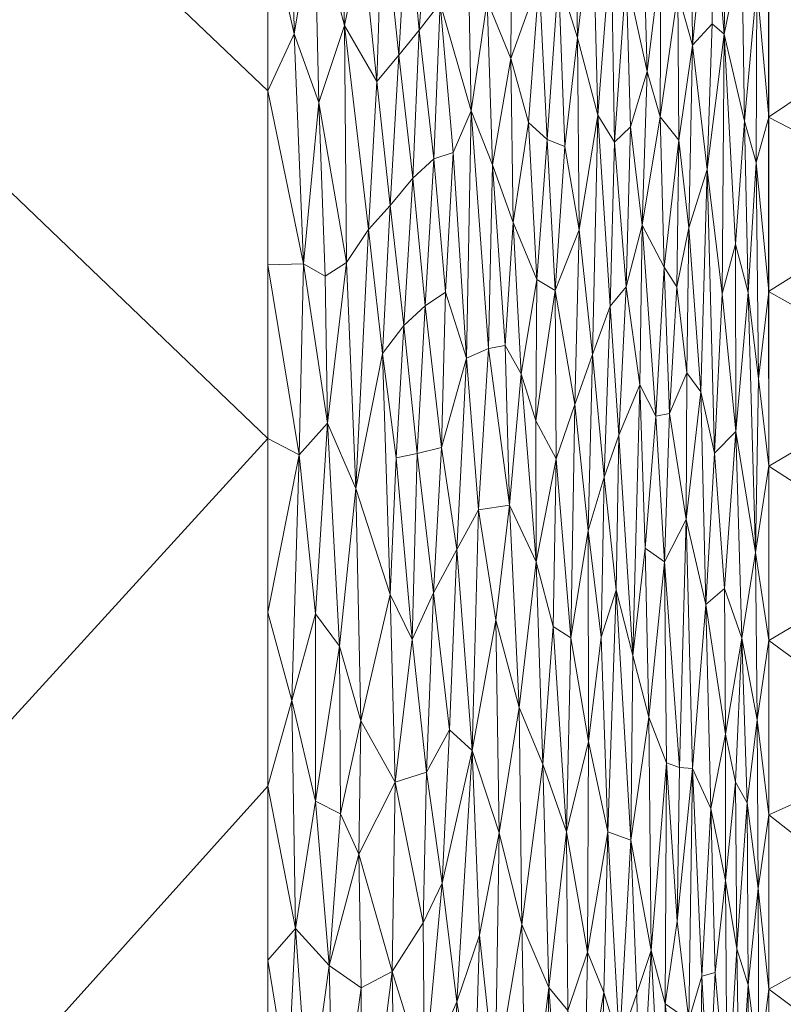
# Model space of a CAD drawing. Header units: millimetres. Extents: x -300 to 300, y 0 to 450.
# Tile 216 of 256: x 238 to 271, y 262 to 303. Entities that reach past the tile are written whole.
import ezdxf

# ---------------------------------------------------------------- set-up
doc = ezdxf.new("R2010")
doc.units = ezdxf.units.MM
doc.layers.add('A-GENM', color=13, linetype='Continuous')

# ---------------------------------------------------------------- blocks, each defined once
blk = doc.blocks.new('MODEL_CCAS0420-1080410R0 - MODEL_CCAS0420-1080410R0-453240-Preview')
at = {"layer": 'A-GENM', "lineweight": 9}
mesh = blk.add_polyface(dxfattribs=at)
corners = [(-296.159, -20, -110), (-295.657, -15.55, -110), (-294.177, -11.323, -110), (-291.793, -7.531, -110), (-288.625, -4.364, -110), (-284.831, -1.981, -110), (-280.602, -0.502, -110), (-276.147, 0, -110), (276.147, 0, -110), (280.596, -0.501, -110), (284.825, -1.978, -110), (288.619, -4.359, -110), (291.788, -7.525, -110), (294.174, -11.316, -110), (295.656, -15.545, -110), (296.159, -20, -110), (296.159, -426.171, -110), (295.658, -430.617, -110), (294.182, -434.842, -110), (291.802, -438.632, -110), (288.638, -441.797, -110), (284.848, -444.179, -110), (280.622, -445.657, -110), (276.171, -446.159, -110), (-276.171, -446.159, -110), (-280.617, -445.658, -110), (-284.842, -444.182, -110), (-288.632, -441.802, -110), (-291.797, -438.638, -110), (-294.179, -434.848, -110), (-295.657, -430.622, -110), (-296.159, -426.171, -110)]
mesh.append_faces([[corners[k] for k in face] for face in [(15, 12, 13, 14)]], dxfattribs={"vtx0": -1})
mesh.append_faces([[corners[k] for k in face] for face in [(16, 8, 15)]], dxfattribs={"vtx0": -1, "vtx1": -1})
mesh.append_faces([[corners[k] for k in face] for face in [(24, 31, 7, 8)]], dxfattribs={"vtx0": -1, "vtx1": -1, "vtx3": -1})
mesh.append_faces([[corners[k] for k in face] for face in [(31, 24, 25, 30), (18, 21, 22, 17), (17, 22, 23, 16)]], dxfattribs={"vtx0": -1, "vtx2": -1})
mesh.append_faces([[corners[k] for k in face] for face in [(0, 3, 4, 5), (0, 5, 6, 7)]], dxfattribs={"vtx0": -1, "vtx3": -1})
mesh.append_faces([[corners[k] for k in face] for face in [(28, 29, 27)]], dxfattribs={"vtx1": -1})
mesh.append_faces([[corners[k] for k in face] for face in [(25, 26, 30), (11, 12, 15, 10), (9, 10, 15, 8), (31, 0, 7)]], dxfattribs={"vtx1": -1, "vtx2": -1})
mesh.append_faces([[corners[k] for k in face] for face in [(23, 24, 8, 16)]], dxfattribs={"vtx1": -1, "vtx2": -1, "vtx3": -1})
mesh.append_faces([[corners[k] for k in face] for face in [(26, 27, 29, 30)]], dxfattribs={"vtx1": -1, "vtx3": -1})
mesh.append_faces([[corners[k] for k in face] for face in [(19, 20, 21, 18)]], dxfattribs={"vtx2": -1})
mesh.append_faces([[corners[k] for k in face] for face in [(0, 1, 2, 3)]], dxfattribs={"vtx3": -1})
mesh = blk.add_polyface(dxfattribs=at)
corners = [(-279.918, -2), (-292.651, -7.27), (-297.929, -20), (-297.929, -224.97), (-297.929, -429.94), (-292.661, -442.661), (-279.94, -447.929), (0, -447.929), (279.94, -447.929), (292.661, -442.661), (297.929, -429.94), (297.929, -224.97), (297.929, -20), (292.651, -7.27), (279.918, -2), (0, -2), (0, -3.5), (13.257, -3.5), (26.515, -3.5), (39.772, -3.5), (53.029, -3.5), (66.287, -3.5), (79.544, -3.5), (92.801, -3.5), (106.059, -3.5), (119.316, -3.5), (132.573, -3.5), (145.831, -3.5), (159.088, -3.5), (172.345, -3.5), (185.603, -3.5), (198.86, -3.5), (212.117, -3.5), (225.375, -3.5), (238.632, -3.5), (251.889, -3.5), (265.147, -3.5), (278.404, -3.5), (291.028, -7.487), (296.497, -19.511), (296.5, -32.769), (296.5, -46.026), (296.5, -59.283), (296.5, -72.541), (296.5, -85.798), (296.5, -99.055), (296.5, -112.313), (296.5, -125.57), (296.5, -138.827), (296.5, -152.085), (296.5, -165.342), (296.5, -178.599), (296.5, -191.857), (296.5, -205.114), (296.5, -218.371), (296.5, -231.629), (296.5, -244.886), (296.5, -258.143), (296.499, -271.401), (296.499, -284.658), (296.499, -297.915), (296.499, -311.173), (296.499, -324.43), (296.499, -337.687), (296.5, -350.945), (296.5, -364.202), (296.5, -377.459), (296.5, -390.717), (296.5, -403.974), (296.5, -417.231), (296.497, -430.489), (291.028, -442.513), (278.404, -446.5), (265.147, -446.5), (251.889, -446.5), (238.632, -446.5), (225.375, -446.5), (212.117, -446.5), (198.86, -446.5), (185.603, -446.5), (172.345, -446.5), (159.088, -446.5), (145.831, -446.5), (132.573, -446.5), (119.316, -446.5), (106.059, -446.5), (92.801, -446.5), (79.544, -446.5), (66.287, -446.5), (53.029, -446.5), (39.772, -446.5), (26.515, -446.5), (13.257, -446.5), (0, -446.5), (-12.926, -446.5), (-25.852, -446.5), (-38.777, -446.5), (-51.703, -446.5), (-64.629, -446.5), (-77.555, -446.5), (-90.48, -446.5), (-103.406, -446.5), (-116.332, -446.5), (-129.258, -446.5), (-142.183, -446.5), (-155.109, -446.5), (-168.035, -446.5), (-180.961, -446.5), (-193.887, -446.5), (-206.812, -446.5), (-219.738, -446.5), (-232.664, -446.5), (-245.59, -446.5), (-258.515, -446.5), (-271.441, -446.5), (-284.356, -445.968), (-294.544, -438.124), (-296.5, -425.35), (-296.5, -412.424), (-296.5, -399.498), (-296.5, -386.572), (-296.5, -373.646), (-296.5, -360.721), (-296.5, -347.795), (-296.499, -334.869), (-296.499, -321.943), (-296.499, -309.018), (-296.499, -296.092), (-296.499, -283.166), (-296.499, -270.24), (-296.5, -257.315), (-296.5, -244.389), (-296.5, -231.463), (-296.5, -218.537), (-296.5, -205.611), (-296.5, -192.686), (-296.5, -179.76), (-296.5, -166.834), (-296.5, -153.908), (-296.5, -140.983), (-296.5, -128.057), (-296.5, -115.131), (-296.5, -102.205), (-296.5, -89.28), (-296.5, -76.354), (-296.5, -63.428), (-296.5, -50.502), (-296.5, -37.576), (-296.5, -24.651), (-294.544, -11.876), (-284.356, -4.032), (-271.441, -3.5), (-258.515, -3.5), (-245.59, -3.5), (-232.664, -3.5), (-219.738, -3.5), (-206.812, -3.5), (-193.887, -3.5), (-180.961, -3.5), (-168.035, -3.5), (-155.109, -3.5), (-142.183, -3.5), (-129.258, -3.5), (-116.332, -3.5), (-103.406, -3.5), (-90.48, -3.5), (-77.555, -3.5), (-64.629, -3.5), (-51.703, -3.5), (-38.777, -3.5), (-25.852, -3.5), (-12.926, -3.5), (-294.538, -438.129), (-294.547, -438.108)]
mesh.append_faces([[corners[k] for k in face] for face in [(116, 172, 173)]])
mesh.append_faces([[corners[k] for k in face] for face in [(118, 4, 117), (6, 115, 5), (115, 6, 114), (7, 104, 6), (1, 150, 0), (151, 0, 150)]], dxfattribs={"vtx0": -1, "vtx1": -1})
mesh.append_faces([[corners[k] for k in face] for face in [(4, 124, 125), (7, 99, 100), (2, 148, 149), (149, 1, 2), (2, 141, 142), (0, 151, 152), (0, 160, 161, 15), (15, 165, 166), (15, 170, 171), (8, 81, 82, 7), (8, 72, 73), (11, 61, 62, 10), (12, 46, 47, 11), (38, 13, 14, 37), (13, 38, 39, 12)]], dxfattribs={"vtx0": -1, "vtx2": -1})
mesh.append_faces([[corners[k] for k in face] for face in [(4, 118, 119, 120), (4, 120, 121, 122), (3, 128, 129, 130), (3, 130, 131, 132), (3, 138, 139, 140), (0, 154, 155, 156), (0, 156, 157, 158), (15, 161, 162, 163), (15, 163, 164, 165), (8, 73, 74, 75), (7, 86, 87, 88), (7, 83, 84, 85), (10, 68, 69, 70), (11, 55, 56, 57), (14, 28, 29, 30), (14, 32, 33, 34), (15, 19, 20, 21), (12, 44, 45, 46), (11, 49, 50, 51), (11, 47, 48, 49), (12, 39, 40, 41)]], dxfattribs={"vtx0": -1, "vtx3": -1})
mesh.append_faces([[corners[k] for k in face] for face in [(123, 124, 4, 122), (127, 128, 3, 126), (113, 114, 6, 112), (111, 112, 6, 110), (109, 110, 6, 108), (107, 108, 6, 106), (96, 97, 7, 95), (105, 106, 6, 104), (103, 104, 7, 102), (101, 102, 7, 100), (98, 99, 7, 97), (94, 95, 7, 93), (135, 136, 3, 134), (137, 138, 3, 136), (133, 134, 3, 132), (145, 146, 2, 144), (147, 148, 2, 146), (143, 144, 2, 142), (149, 150, 1), (153, 154, 0, 152), (159, 160, 0, 158), (169, 170, 15, 168), (167, 168, 15, 166), (78, 79, 8, 77), (80, 81, 8, 79), (76, 77, 8, 75), (91, 92, 7, 90), (89, 90, 7, 88), (85, 86, 7), (82, 83, 7), (67, 68, 10, 66), (65, 66, 10, 64), (60, 61, 11, 59), (58, 59, 11, 57), (63, 64, 10, 62), (54, 55, 11, 53), (26, 27, 15, 25), (31, 32, 14, 30), (16, 17, 15, 171), (18, 19, 15, 17), (24, 25, 15, 23), (22, 23, 15, 21), (34, 35, 14), (52, 53, 11, 51), (36, 37, 14, 35), (42, 43, 12, 41), (43, 44, 12), (92, 93, 7)]], dxfattribs={"vtx1": -1, "vtx2": -1})
mesh.append_faces([[corners[k] for k in face] for face in [(3, 4, 125, 126), (2, 3, 140, 141), (71, 72, 8, 9), (70, 71, 9, 10), (27, 28, 14, 15)]], dxfattribs={"vtx1": -1, "vtx3": -1})
mesh.append_faces([[corners[k] for k in face] for face in [(4, 173, 117), (115, 172, 5)]], dxfattribs={"vtx2": -1})
mesh = blk.add_polyface(dxfattribs=at)
corners = [(0, -173.422, -75), (-14.655, -173.422, -75), (-29.311, -173.422, -75), (-43.966, -173.422, -75), (-58.622, -173.422, -75), (-73.277, -173.422, -75), (-87.933, -173.422, -75), (-102.588, -173.422, -75), (-117.244, -173.422, -75), (-131.899, -173.422, -75), (-146.554, -173.422, -75), (-161.21, -173.422, -75), (-175.865, -173.422, -75), (-190.521, -173.422, -75), (-205.176, -173.422, -75), (-219.832, -173.422, -75), (-234.463, -174.243, -75), (-245.907, -183.272, -75), (-248.8, -197.627, -75), (-248.796, -212.283, -75), (-248.796, -226.938, -75), (-248.797, -241.594, -75), (-248.799, -256.249, -75), (-248.8, -270.905, -75), (-248.8, -285.56, -75), (-248.8, -300.216, -75), (-248.8, -314.871, -75), (-248.8, -329.526, -75), (-248.8, -344.182, -75), (-248.8, -358.837, -75), (-248.755, -373.489, -75), (-245.906, -387.765, -75), (-234.452, -396.706, -75), (-219.832, -397.692, -75), (-205.176, -397.692, -75), (-190.521, -397.692, -75), (-175.865, -397.692, -75), (-161.21, -397.692, -75), (-146.554, -397.692, -75), (-131.899, -397.692, -75), (-117.244, -397.692, -75), (-102.588, -397.692, -75), (-87.933, -397.692, -75), (-73.277, -397.692, -75), (-58.622, -397.692, -75), (-43.966, -397.692, -75), (-29.311, -397.692, -75), (-14.655, -397.692, -75), (0, -397.692, -75), (14.655, -397.692, -75), (29.311, -397.692, -75), (43.966, -397.692, -75), (58.622, -397.692, -75), (73.277, -397.692, -75), (87.933, -397.692, -75), (102.588, -397.692, -75), (117.244, -397.692, -75), (131.899, -397.692, -75), (146.554, -397.692, -75), (161.21, -397.692, -75), (175.865, -397.692, -75), (190.521, -397.692, -75), (205.176, -397.692, -75), (219.832, -397.692, -75), (234.452, -396.706, -75), (245.906, -387.765, -75), (248.755, -373.489, -75), (248.8, -358.837, -75), (248.8, -344.182, -75), (248.8, -329.526, -75), (248.8, -314.871, -75), (248.8, -300.216, -75), (248.8, -285.56, -75), (248.8, -270.905, -75), (248.799, -256.249, -75), (248.797, -241.594, -75), (248.796, -226.938, -75), (248.796, -212.283, -75), (248.8, -197.627, -75), (245.907, -183.272, -75), (234.463, -174.243, -75), (219.832, -173.422, -75), (205.176, -173.422, -75), (190.521, -173.422, -75), (175.865, -173.422, -75), (161.21, -173.422, -75), (146.554, -173.422, -75), (131.899, -173.422, -75), (117.244, -173.422, -75), (102.588, -173.422, -75), (87.933, -173.422, -75), (73.277, -173.422, -75), (58.622, -173.422, -75), (43.966, -173.422, -75), (29.311, -173.422, -75), (14.655, -173.422, -75)]
mesh.append_faces([[corners[k] for k in face] for face in [(21, 13, 20)]], dxfattribs={"vtx0": -1, "vtx1": -1})
mesh.append_faces([[corners[k] for k in face] for face in [(57, 72, 87, 56)]], dxfattribs={"vtx0": -1, "vtx1": -1, "vtx2": -1})
mesh.append_faces([[corners[k] for k in face] for face in [(19, 14, 15, 18), (40, 8, 9, 39), (41, 7, 8, 40), (20, 13, 14, 19), (45, 2, 3, 44), (55, 88, 89, 54), (56, 87, 88, 55), (54, 89, 90, 53), (53, 90, 91, 52), (49, 95, 0, 48), (2, 45, 46), (7, 41, 42), (58, 71, 72, 57), (63, 66, 67), (95, 49, 50), (71, 58, 59)]], dxfattribs={"vtx0": -1, "vtx2": -1})
mesh.append_faces([[corners[k] for k in face] for face in [(4, 5, 44, 3), (92, 93, 52, 91)]], dxfattribs={"vtx1": -1, "vtx2": -1})
mesh.append_faces([[corners[k] for k in face] for face in [(9, 10, 24, 39)]], dxfattribs={"vtx1": -1, "vtx2": -1, "vtx3": -1})
mesh.append_faces([[corners[k] for k in face] for face in [(12, 13, 21, 22), (11, 12, 22, 23), (10, 11, 23, 24), (6, 7, 42, 43), (5, 6, 43, 44), (1, 2, 46, 47), (0, 1, 47, 48), (72, 73, 86, 87), (82, 83, 76, 77), (81, 82, 77, 78), (84, 85, 74, 75), (83, 84, 75, 76), (85, 86, 73, 74), (94, 95, 50, 51), (93, 94, 51, 52), (25, 26, 37, 38), (28, 29, 34, 35), (26, 27, 36, 37), (29, 30, 33, 34), (27, 28, 35, 36), (38, 39, 24, 25), (67, 68, 62, 63), (70, 71, 59, 60), (69, 70, 60, 61), (68, 69, 61, 62)]], dxfattribs={"vtx1": -1, "vtx3": -1})
mesh.append_faces([[corners[k] for k in face] for face in [(16, 17, 18, 15), (64, 65, 66, 63)]], dxfattribs={"vtx2": -1})
mesh.append_faces([[corners[k] for k in face] for face in [(78, 79, 80, 81), (30, 31, 32, 33)]], dxfattribs={"vtx3": -1})
mesh = blk.add_polyface(dxfattribs=at)
corners = [(-282.439, -244.771, -30.993), (-276.169, -250.024, -44.505), (-276.135, -242.063, -44.577), (-281.793, -276.46, -32.385), (-286.714, -269.512, -21.779), (-288.842, -277.704, -17.194), (-282.7, -284.274, -30.429), (-275.845, -280.557, -45.201), (-269.897, -291.759, -58.018), (-276.3, -288.16, -44.221), (-276.307, -295.798, -44.205), (-275.39, -265.386, -46.185), (-279.851, -268.105, -36.569), (-276.105, -272.499, -44.643), (-269.899, -247.638, -58.018), (-269.898, -277.051, -58.018), (-282.371, -236.86, -31.139), (-288.685, -239.171, -17.53), (-282.695, -292.192, -30.438), (-288.85, -285.654, -17.175), (-280.76, -249.722, -34.61), (-276.293, -257.59, -44.237), (-269.899, -262.344, -58.018), (-275.94, -234.814, -44.996), (-269.898, -240.284, -58.018), (-269.899, -254.991, -58.018), (-283.118, -253.522, -29.529), (-281.697, -262.509, -32.591), (-289.184, -262.601, -16.456), (-294.5, -251.368, -5), (-294.5, -257.601, -5), (-288.832, -255.426, -17.216), (-269.899, -269.697, -58.018), (-288.211, -246.22, -18.554), (-294.5, -238.904, -5.001), (-269.898, -284.404, -58.018), (-289.666, -291.754, -15.418), (-289.193, -298.87, -16.436), (-294.5, -288.758, -5), (-294.5, -294.987, -5), (-294.5, -282.53, -5), (-294.5, -276.298, -5), (-294.5, -270.065, -5), (-294.5, -263.833, -5), (-294.5, -245.136, -5.001), (-290.233, -250.354, -14.196)]
mesh.append_faces([[corners[k] for k in face] for face in [(14, 1, 25), (15, 7, 35), (38, 19, 40), (42, 4, 43), (44, 33, 34), (29, 45, 44)]], dxfattribs={"vtx0": -1, "vtx1": -1})
mesh.append_faces([[corners[k] for k in face] for face in [(0, 1, 2), (3, 4, 5), (6, 7, 3), (8, 9, 10), (11, 12, 13), (14, 2, 1), (15, 13, 7), (16, 17, 0), (10, 9, 18), (3, 7, 13), (19, 6, 5), (0, 20, 1), (21, 11, 22), (2, 23, 16), (23, 2, 24), (2, 16, 0), (26, 21, 20), (1, 21, 25), (27, 28, 4), (21, 26, 27), (0, 17, 33), (17, 34, 33), (32, 11, 13), (27, 11, 21), (12, 4, 3), (7, 9, 35), (6, 9, 7), (6, 18, 9), (36, 37, 18), (36, 19, 38), (40, 19, 5), (28, 31, 30), (6, 19, 18), (6, 3, 5), (42, 5, 4), (28, 43, 4), (11, 27, 12), (36, 18, 19), (0, 33, 20), (33, 44, 45), (31, 26, 45), (29, 31, 45), (26, 31, 27), (31, 28, 27), (13, 12, 3), (12, 27, 4), (1, 20, 21), (26, 20, 33), (33, 45, 26)]], dxfattribs={"vtx0": -1, "vtx1": -1, "vtx2": -1})
mesh.append_faces([[corners[k] for k in face] for face in [(11, 32, 22), (36, 38, 39), (28, 30, 43)]], dxfattribs={"vtx0": -1, "vtx2": -1})
mesh.append_faces([[corners[k] for k in face] for face in [(14, 24, 2), (29, 30, 31), (22, 25, 21), (15, 32, 13), (41, 40, 5, 42), (8, 35, 9)]], dxfattribs={"vtx1": -1, "vtx2": -1})
mesh = blk.add_polyface(dxfattribs=at)
corners = [(-250.52, -257.077, -74.924), (-251.379, -263.351, -74.822), (-249.961, -264.905, -74.965), (-251.613, -254.249, -74.792), (-254.037, -263.09, -74.233), (-254.212, -252.395, -74.189), (-255.404, -258.689, -73.76), (-259.694, -254.689, -71.401), (-260.64, -262.425, -70.664), (-259.498, -265.079, -71.522), (-261.225, -254.271, -70.194), (-261.442, -261.455, -69.99), (-258.38, -258.426, -72.269), (-256.453, -251.194, -73.32), (-256.763, -261.815, -73.155), (-261.388, -268.982, -70.025), (-256.148, -266.821, -73.438), (-255.345, -265.145, -73.776), (-260.386, -271.832, -70.852), (-257.722, -264.619, -72.646), (-257.509, -257.581, -72.775), (-258.542, -268.945, -72.154), (-248.8, -263.577, -75), (-249.643, -258.406, -74.983), (-250.809, -270.277, -74.891), (-252.728, -262.41, -74.577), (-252.63, -268.04, -74.596), (-252.734, -252.788, -74.583), (-249.724, -252.468, -74.98), (-248.799, -256.249, -75), (-258.033, -253.077, -72.488), (-248.8, -270.904, -75), (-260.496, -255.746, -70.792), (-262.26, -263.911, -69.232), (-257.412, -272.405, -72.809), (-254.167, -271.076, -74.187), (-262.15, -257.558, -69.35)]
mesh.append_faces([[corners[k] for k in face] for face in [(22, 2, 31)]], dxfattribs={"vtx0": -1, "vtx1": -1})
mesh.append_faces([[corners[k] for k in face] for face in [(0, 1, 2), (3, 1, 0), (4, 5, 6), (7, 8, 9), (8, 10, 11), (12, 7, 9), (13, 14, 6), (15, 8, 11), (16, 17, 6), (9, 8, 18), (12, 19, 20), (12, 9, 21), (21, 19, 12), (2, 22, 23), (2, 1, 24), (1, 25, 26), (3, 25, 1), (27, 4, 25), (28, 23, 29), (3, 27, 25), (27, 5, 4), (6, 14, 16), (20, 30, 12), (28, 0, 23), (0, 2, 23), (10, 8, 32), (8, 7, 32), (11, 33, 15), (34, 14, 19), (20, 19, 14), (14, 13, 20), (35, 4, 17), (4, 6, 17), (10, 36, 11), (33, 11, 36), (26, 25, 4)]], dxfattribs={"vtx0": -1, "vtx1": -1, "vtx2": -1})
mesh.append_faces([[corners[k] for k in face] for face in [(22, 29, 23)]], dxfattribs={"vtx1": -1, "vtx2": -1})
mesh = blk.add_polyface(dxfattribs=at)
corners = [(-269.032, -262.525, -59.799), (-269.072, -252.224, -59.728), (-269.481, -259.001, -58.898), (-268.552, -264.052, -60.71), (-268.673, -256.879, -60.491), (-269.454, -266.597, -58.952), (-268.996, -270.21, -59.864), (-266.534, -261.043, -64.071), (-266.05, -265.209, -64.767), (-265.54, -261.731, -65.48), (-265.432, -254.896, -65.639), (-264.954, -263.977, -66.242), (-267.467, -269.959, -62.596), (-267.081, -262.89, -63.227), (-267.637, -263.053, -62.323), (-268.15, -257.201, -61.445), (-267.38, -257.463, -62.755), (-264.458, -255.279, -66.875), (-264.346, -262.168, -66.994), (-262.26, -263.911, -69.232), (-262.15, -257.558, -69.35), (-262.951, -262.214, -68.546), (-263.609, -260.059, -67.846), (-266.443, -254.058, -64.22), (-265.587, -271.885, -65.4), (-263.122, -268.988, -68.356), (-264.095, -268.635, -67.279), (-262.777, -255.464, -68.739), (-269.898, -262.346, -58.017), (-269.898, -269.701, -58.017), (-269.898, -254.992, -58.017), (-268.086, -266.925, -61.547), (-266.693, -271.652, -63.817), (-266.964, -253.904, -63.427)]
mesh.append_faces([[corners[k] for k in face] for face in [(0, 1, 2), (3, 4, 0), (0, 2, 5), (6, 3, 0), (7, 8, 9), (10, 9, 11), (12, 13, 14), (15, 14, 16), (17, 11, 18), (19, 20, 21), (11, 17, 10), (17, 18, 22), (7, 9, 23), (11, 9, 24), (25, 22, 26), (22, 21, 27), (27, 21, 20), (28, 5, 2), (6, 0, 5), (31, 15, 3), (4, 3, 15), (7, 32, 8), (16, 14, 13), (15, 31, 14), (13, 7, 33), (13, 33, 16), (0, 4, 1), (11, 26, 18), (22, 18, 26), (23, 9, 10), (24, 9, 8), (22, 25, 21), (19, 21, 25), (33, 7, 23), (32, 7, 13)]], dxfattribs={"vtx0": -1, "vtx1": -1, "vtx2": -1})
mesh.append_faces([[corners[k] for k in face] for face in [(5, 28, 29), (2, 30, 28)]], dxfattribs={"vtx0": -1, "vtx2": -1})
mesh = blk.add_polyface(dxfattribs=at)
corners = [(-250.809, -270.277, -74.891), (-250.808, -278.171, -74.89), (-249.814, -274.523, -74.973), (-249.961, -264.905, -74.965), (-251.818, -276.811, -74.75), (-251.86, -269.738, -74.744), (-252.63, -268.04, -74.596), (-254.037, -263.09, -74.233), (-254.167, -271.076, -74.187), (-252.723, -273.657, -74.573), (-257.412, -272.405, -72.809), (-256.45, -273.276, -73.295), (-256.148, -266.821, -73.438), (-260.1, -280.362, -71.067), (-259.385, -274.223, -71.59), (-260.386, -271.832, -70.852), (-255.487, -271.499, -73.715), (-254.88, -277.09, -73.944), (-261.388, -268.982, -70.025), (-261.564, -277.159, -69.861), (-260.813, -277.632, -70.505), (-258.406, -277.904, -72.231), (-258.542, -268.945, -72.154), (-262.31, -272.786, -69.171), (-260.64, -262.425, -70.664), (-259.498, -265.079, -71.522), (-257.722, -264.619, -72.646), (-257.679, -282.559, -72.658), (-256.766, -280.89, -73.139), (-255.785, -279.064, -73.588), (-248.8, -278.232, -75), (-248.8, -270.904, -75), (-251.379, -263.351, -74.822), (-252.501, -283.455, -74.619), (-258.984, -282.747, -71.86), (-253.948, -278.986, -74.251), (-255.345, -265.145, -73.776), (-256.763, -261.815, -73.155)]
mesh.append_faces([[corners[k] for k in face] for face in [(0, 1, 2), (2, 3, 0), (1, 0, 4), (5, 4, 0), (6, 7, 8), (6, 9, 5), (10, 11, 12), (13, 14, 15), (16, 17, 8), (18, 19, 20), (21, 10, 22), (19, 18, 23), (18, 15, 24), (15, 14, 25), (26, 22, 10), (22, 25, 14), (20, 13, 15), (22, 14, 21), (27, 10, 21), (28, 29, 11), (6, 8, 9), (29, 17, 16), (2, 31, 3), (5, 0, 32), (5, 9, 4), (9, 33, 4), (21, 14, 34), (11, 29, 16), (12, 11, 16), (28, 11, 10), (8, 17, 35), (9, 8, 35), (12, 16, 36), (10, 12, 37), (8, 36, 16), (18, 20, 15), (32, 6, 5)]], dxfattribs={"vtx0": -1, "vtx1": -1, "vtx2": -1})
mesh.append_faces([[corners[k] for k in face] for face in [(2, 30, 31)]], dxfattribs={"vtx0": -1, "vtx2": -1})
mesh = blk.add_polyface(dxfattribs=at)
corners = [(-266.148, -271.697, -64.62), (-265.507, -280.358, -65.503), (-265.587, -271.885, -65.4), (-269.898, -277.056, -58.018), (-269.409, -273.7, -59.042), (-269.898, -269.701, -58.017), (-268.086, -266.925, -61.547), (-268.501, -271.073, -60.799), (-268.077, -273.1, -61.558), (-268.552, -264.052, -60.71), (-268.996, -270.21, -59.864), (-267.467, -269.959, -62.596), (-266.419, -282.152, -64.22), (-264.175, -276.412, -67.178), (-264.095, -268.635, -67.279), (-264.856, -273.814, -66.353), (-261.388, -268.982, -70.025), (-262.26, -263.911, -69.232), (-262.31, -272.786, -69.171), (-263.122, -268.988, -68.356), (-264.954, -263.977, -66.242), (-266.693, -271.652, -63.817), (-267.081, -262.89, -63.227), (-263.479, -279.168, -67.964), (-262.835, -277.186, -68.646), (-262.292, -281.685, -69.183), (-261.564, -277.159, -69.861), (-267.637, -263.053, -62.323), (-268.763, -277.14, -60.308), (-269.343, -280.757, -59.175), (-269.454, -266.597, -58.952), (-268.034, -279.247, -61.631), (-267.254, -278.572, -62.936), (-266.05, -265.209, -64.767), (-264.699, -280.941, -66.545)]
mesh.append_faces([[corners[k] for k in face] for face in [(3, 4, 5)]], dxfattribs={"vtx0": -1, "vtx1": -1})
mesh.append_faces([[corners[k] for k in face] for face in [(0, 1, 2), (6, 7, 8), (7, 9, 10), (6, 8, 11), (12, 1, 0), (13, 14, 15), (16, 17, 18), (19, 18, 17), (15, 14, 20), (21, 22, 11), (15, 2, 1), (14, 23, 19), (24, 19, 23), (18, 25, 26), (6, 11, 27), (28, 4, 29), (28, 10, 4), (10, 30, 4), (7, 10, 28), (28, 31, 8), (7, 6, 9), (5, 4, 30), (3, 29, 4), (28, 8, 7), (32, 8, 31), (8, 32, 11), (21, 11, 32), (21, 32, 12), (20, 2, 15), (0, 2, 33), (13, 15, 34), (23, 14, 13), (15, 1, 34), (24, 25, 18), (19, 24, 18), (33, 21, 0), (12, 0, 21)]], dxfattribs={"vtx0": -1, "vtx1": -1, "vtx2": -1})
mesh = blk.add_polyface(dxfattribs=at)
corners = [(-250.124, -284.878, -74.953), (-248.8, -278.232, -75), (-249.814, -274.523, -74.973), (-251.818, -276.811, -74.75), (-251.308, -286.205, -74.828), (-250.808, -278.171, -74.89), (-255.424, -291.15, -73.737), (-255.091, -284.937, -73.865), (-256.12, -285.184, -73.442), (-259.465, -288.295, -71.531), (-258.795, -289.489, -71.985), (-258.984, -282.747, -71.86), (-258.406, -277.904, -72.231), (-257.679, -282.559, -72.658), (-253.635, -289.141, -74.342), (-252.501, -283.455, -74.619), (-253.948, -278.986, -74.251), (-258.096, -289.36, -72.418), (-255.785, -279.064, -73.588), (-256.766, -280.89, -73.139), (-254.535, -290.333, -74.064), (-254.205, -284.754, -74.171), (-260.95, -284.709, -70.39), (-260.1, -280.362, -71.067), (-260.813, -277.632, -70.505), (-257.169, -288.957, -72.935), (-253.038, -294.373, -74.499), (-252.112, -292.979, -74.697), (-252.723, -273.657, -74.573), (-250.303, -292.926, -74.939), (-248.8, -285.559, -75), (-259.385, -274.223, -71.59), (-260.128, -292.264, -71.048), (-260.095, -286.315, -71.07), (-257.412, -272.405, -72.809), (-256.284, -291.736, -73.369), (-254.88, -277.09, -73.944), (-248.8, -292.888, -75)]
mesh.append_faces([[corners[k] for k in face] for face in [(30, 0, 37)]], dxfattribs={"vtx0": -1, "vtx1": -1})
mesh.append_faces([[corners[k] for k in face] for face in [(0, 1, 2), (3, 4, 5), (6, 7, 8), (9, 10, 11), (12, 11, 13), (14, 15, 16), (11, 10, 17), (7, 18, 8), (19, 8, 18), (20, 21, 7), (22, 23, 24), (11, 23, 9), (4, 0, 5), (19, 13, 25), (14, 26, 15), (7, 6, 20), (15, 27, 4), (16, 15, 28), (0, 4, 29), (0, 2, 5), (4, 3, 15), (17, 13, 11), (23, 11, 31), (32, 9, 33), (9, 23, 33), (22, 33, 23), (25, 13, 17), (34, 13, 19), (25, 35, 8), (7, 21, 36), (7, 36, 18), (25, 8, 19), (8, 35, 6), (20, 14, 21), (14, 16, 21), (21, 16, 36)]], dxfattribs={"vtx0": -1, "vtx1": -1, "vtx2": -1})
mesh.append_faces([[corners[k] for k in face] for face in [(0, 30, 1)]], dxfattribs={"vtx0": -1, "vtx2": -1})
mesh = blk.add_polyface(dxfattribs=at)
corners = [(-263.22, -291.136, -68.244), (-262.483, -289.112, -68.997), (-262.964, -283.934, -68.511), (-268.034, -279.247, -61.631), (-268.763, -277.14, -60.308), (-268.514, -285.865, -60.771), (-269.343, -280.757, -59.175), (-269.028, -291.717, -59.799), (-263.585, -285.703, -67.847), (-264.699, -280.941, -66.545), (-265.138, -286.499, -65.989), (-264.474, -287.825, -66.82), (-263.889, -291.955, -67.509), (-261.736, -286.997, -69.704), (-262.292, -281.685, -69.183), (-264.175, -276.412, -67.178), (-265.727, -286.619, -65.204), (-265.49, -292.782, -65.529), (-263.479, -279.168, -67.964), (-262.835, -277.186, -68.646), (-261.564, -277.159, -69.861), (-260.95, -284.709, -70.39), (-260.904, -291.799, -70.43), (-260.095, -286.315, -71.07), (-269.898, -277.056, -58.018), (-269.898, -284.41, -58.018), (-267.254, -278.572, -62.936), (-267.617, -284.952, -62.342), (-267.035, -287.533, -63.283), (-267.943, -291.659, -61.791), (-266.419, -282.152, -64.22), (-269.898, -291.763, -58.018), (-269.471, -288.078, -58.915), (-265.507, -280.358, -65.503), (-266.45, -288.33, -64.175), (-266.036, -291.959, -64.776), (-260.813, -277.632, -70.505)]
mesh.append_faces([[corners[k] for k in face] for face in [(31, 32, 25)]], dxfattribs={"vtx0": -1, "vtx1": -1})
mesh.append_faces([[corners[k] for k in face] for face in [(0, 1, 2), (3, 4, 5), (6, 7, 5), (0, 2, 8), (9, 10, 11), (12, 0, 8), (1, 13, 14), (8, 15, 11), (16, 17, 10), (15, 9, 11), (18, 2, 19), (13, 20, 14), (21, 22, 23), (4, 6, 5), (26, 27, 28), (27, 5, 29), (28, 30, 26), (27, 26, 3), (7, 6, 32), (6, 25, 32), (5, 27, 3), (22, 21, 13), (10, 9, 33), (16, 10, 33), (33, 30, 16), (34, 16, 30), (16, 34, 35), (28, 34, 30), (2, 1, 14), (20, 13, 21), (2, 18, 8), (14, 19, 2), (15, 8, 18), (8, 11, 12), (21, 36, 20)]], dxfattribs={"vtx0": -1, "vtx1": -1, "vtx2": -1})
mesh.append_faces([[corners[k] for k in face] for face in [(24, 25, 6)]], dxfattribs={"vtx1": -1, "vtx2": -1})
mesh = blk.add_polyface(dxfattribs=at)
corners = [(-253.635, -289.141, -74.342), (-254.535, -290.333, -74.064), (-253.954, -295.393, -74.251), (-250.303, -292.926, -74.939), (-248.8, -292.888, -75), (-250.124, -284.878, -74.953), (-249.905, -302.624, -74.968), (-250.953, -299.733, -74.875), (-253.038, -294.373, -74.499), (-252.033, -302.975, -74.715), (-252.112, -292.979, -74.697), (-257.169, -288.957, -72.935), (-257.371, -299.372, -72.835), (-256.605, -297.615, -73.223), (-260.904, -291.799, -70.43), (-260.128, -292.264, -71.048), (-260.095, -286.315, -71.07), (-258.096, -289.36, -72.418), (-258.795, -289.489, -71.985), (-258.268, -297.105, -72.321), (-259.465, -288.295, -71.531), (-259.136, -294.666, -71.762), (-255.424, -291.15, -73.737), (-255.796, -297.36, -73.588), (-254.906, -296.538, -73.936), (-251.216, -292.41, -74.841), (-251.308, -286.205, -74.828), (-248.8, -300.216, -75), (-259.781, -298.891, -71.314), (-259.03, -301.591, -71.842), (-261.307, -297.88, -70.095), (-260.572, -298.164, -70.708), (-256.284, -291.736, -73.369), (-254.317, -301.723, -74.142), (-253.397, -300.617, -74.411), (-252.501, -283.455, -74.619), (-255.175, -302.785, -73.842)]
mesh.append_faces([[corners[k] for k in face] for face in [(0, 1, 2), (3, 4, 5), (6, 3, 7), (8, 0, 2), (9, 10, 8), (11, 12, 13), (14, 15, 16), (17, 18, 19), (20, 15, 21), (10, 9, 7), (22, 23, 24), (10, 25, 26), (21, 28, 29), (28, 21, 15), (19, 21, 29), (18, 20, 21), (17, 19, 12), (19, 18, 21), (14, 30, 31), (15, 14, 31), (28, 15, 31), (7, 3, 25), (23, 22, 32), (12, 11, 17), (27, 3, 6), (1, 22, 24), (13, 23, 32), (24, 33, 2), (24, 2, 1), (8, 2, 34), (9, 8, 34), (8, 10, 35), (11, 13, 32), (2, 33, 34), (23, 36, 24), (7, 25, 10), (3, 26, 25)]], dxfattribs={"vtx0": -1, "vtx1": -1, "vtx2": -1})
mesh.append_faces([[corners[k] for k in face] for face in [(3, 27, 4)]], dxfattribs={"vtx0": -1, "vtx2": -1})
mesh = blk.add_polyface(dxfattribs=at)
corners = [(-269.898, -299.116, -58.018), (-269.373, -297.2, -59.116), (-269.898, -291.763, -58.018), (-261.307, -297.88, -70.095), (-261.919, -294.362, -69.541), (-261.851, -302.46, -69.615), (-268.883, -298.944, -60.084), (-269.028, -291.717, -59.799), (-268.017, -302.608, -61.672), (-268.496, -293.759, -60.806), (-267.035, -287.533, -63.283), (-266.533, -294.442, -64.056), (-266.45, -288.33, -64.175), (-267.301, -296.908, -62.866), (-267.943, -291.659, -61.791), (-261.736, -286.997, -69.704), (-262.483, -289.112, -68.997), (-260.904, -291.799, -70.43), (-265.333, -299.126, -65.745), (-265.49, -292.782, -65.529), (-266.119, -298.146, -64.665), (-264.573, -294.559, -66.704), (-269.471, -288.078, -58.915), (-268.514, -285.865, -60.771), (-265.727, -286.619, -65.204), (-266.036, -291.959, -64.776), (-267.617, -284.952, -62.342), (-266.692, -302.152, -63.827), (-262.708, -299.201, -68.784), (-263.399, -298.06, -68.06), (-263.22, -291.136, -68.244), (-264.774, -301.043, -66.466), (-264.079, -298.7, -67.298), (-263.889, -291.955, -67.509), (-264.474, -287.825, -66.82), (-265.138, -286.499, -65.989)]
mesh.append_faces([[corners[k] for k in face] for face in [(0, 1, 2)]], dxfattribs={"vtx0": -1, "vtx1": -1})
mesh.append_faces([[corners[k] for k in face] for face in [(3, 4, 5), (1, 6, 7), (8, 9, 6), (10, 11, 12), (13, 14, 8), (13, 11, 10), (4, 15, 16), (17, 4, 3), (18, 19, 20), (19, 18, 21), (22, 1, 7), (9, 23, 7), (24, 25, 19), (10, 26, 13), (23, 9, 14), (11, 13, 27), (6, 9, 7), (8, 14, 9), (2, 1, 22), (13, 26, 14), (16, 28, 4), (29, 28, 30), (28, 5, 4), (21, 31, 32), (33, 21, 32), (21, 34, 35), (21, 18, 31), (19, 25, 20), (35, 19, 21), (25, 12, 11), (20, 25, 11), (27, 20, 11), (28, 16, 30), (17, 15, 4), (33, 32, 29), (21, 33, 34), (33, 29, 30)]], dxfattribs={"vtx0": -1, "vtx1": -1, "vtx2": -1})
mesh = blk.add_polyface(dxfattribs=at)
corners = [(-287.331, -315.761, -20.447), (-294.5, -319.901, -5), (-288.788, -323.592, -17.309), (-275.844, -318.507, -45.2), (-269.896, -313.824, -58.018), (-275.794, -311.692, -45.307), (-281.792, -323.413, -32.383), (-275.356, -324.482, -46.252), (-289.666, -291.754, -15.418), (-294.5, -294.987, -5), (-289.193, -298.87, -16.436), (-289.743, -311.216, -15.251), (-288.15, -305.762, -18.682), (-294.5, -307.444, -5), (-282.695, -292.192, -30.438), (-283.148, -300.947, -29.462), (-276.307, -295.798, -44.205), (-276.24, -303.381, -44.347), (-269.897, -299.114, -58.018), (-269.897, -291.759, -58.018), (-269.896, -306.469, -58.018), (-294.5, -301.215, -5), (-281.693, -309.384, -32.597), (-294.5, -313.672, -5), (-281.075, -315.858, -33.928), (-269.896, -321.178, -58.018)]
mesh.append_faces([[corners[k] for k in face] for face in [(1, 0, 23), (13, 12, 21), (23, 11, 13)]], dxfattribs={"vtx0": -1, "vtx1": -1})
mesh.append_faces([[corners[k] for k in face] for face in [(0, 1, 2), (3, 4, 5), (6, 7, 3), (8, 9, 10), (11, 12, 13), (14, 15, 16), (16, 17, 18), (16, 15, 17), (15, 14, 10), (15, 10, 12), (10, 21, 12), (20, 17, 5), (22, 17, 15), (12, 22, 15), (0, 22, 11), (0, 11, 23), (5, 22, 24), (6, 0, 2), (25, 3, 7), (24, 0, 6), (3, 5, 24), (17, 22, 5), (3, 24, 6), (24, 22, 0), (12, 11, 22)]], dxfattribs={"vtx0": -1, "vtx1": -1, "vtx2": -1})
mesh.append_faces([[corners[k] for k in face] for face in [(16, 18, 19), (17, 20, 18), (5, 4, 20), (10, 9, 21)]], dxfattribs={"vtx0": -1, "vtx2": -1})
mesh.append_faces([[corners[k] for k in face] for face in [(25, 4, 3)]], dxfattribs={"vtx1": -1, "vtx2": -1})
mesh = blk.add_polyface(dxfattribs=at)
corners = [(-249.794, -311.302, -74.976), (-249.905, -302.624, -74.968), (-250.768, -307.707, -74.898), (-248.8, -307.543, -75), (-248.8, -300.216, -75), (-260.572, -298.164, -70.708), (-261.048, -305.013, -70.329), (-260.231, -304.908, -70.987), (-259.781, -298.891, -71.314), (-254.68, -308.072, -74.027), (-254.317, -301.723, -74.142), (-255.175, -302.785, -73.842), (-261.307, -297.88, -70.095), (-260.938, -312.416, -70.439), (-260.118, -312.278, -71.09), (-256.605, -297.615, -73.223), (-256.058, -303.911, -73.481), (-255.796, -297.36, -73.588), (-254.906, -296.538, -73.936), (-253.624, -308.277, -74.355), (-253.397, -300.617, -74.411), (-251.711, -311.631, -74.775), (-252.033, -302.975, -74.715), (-252.773, -306.603, -74.567), (-257.162, -309.583, -72.96), (-257.371, -299.372, -72.835), (-258.268, -297.105, -72.321), (-258.044, -304.01, -72.463), (-259.08, -307.599, -71.819), (-255.862, -312.119, -73.578), (-250.953, -299.733, -74.875), (-261.7, -310.419, -69.772), (-259.03, -301.591, -71.842), (-258.466, -310.355, -72.221), (-259.278, -313.419, -71.699), (-252.77, -312.928, -74.573)]
mesh.append_faces([[corners[k] for k in face] for face in [(0, 1, 2), (5, 6, 7), (8, 5, 7), (9, 10, 11), (12, 6, 5), (13, 14, 7), (15, 16, 17), (11, 10, 18), (19, 20, 10), (21, 22, 23), (24, 16, 25), (25, 26, 27), (25, 27, 24), (14, 28, 7), (9, 11, 29), (24, 29, 16), (20, 19, 23), (30, 22, 2), (13, 6, 31), (6, 13, 7), (8, 7, 32), (32, 28, 27), (32, 27, 26), (24, 27, 33), (1, 30, 2), (1, 0, 3), (22, 21, 2), (28, 34, 33), (27, 28, 33), (7, 28, 32), (17, 16, 11), (16, 15, 25), (19, 10, 9), (29, 11, 16), (23, 19, 35), (21, 23, 35), (20, 23, 22)]], dxfattribs={"vtx0": -1, "vtx1": -1, "vtx2": -1})
mesh.append_faces([[corners[k] for k in face] for face in [(1, 3, 4)]], dxfattribs={"vtx0": -1, "vtx2": -1})
mesh = blk.add_polyface(dxfattribs=at)
corners = [(-268.883, -298.944, -60.084), (-269.4, -304.685, -59.064), (-268.766, -306.267, -60.313), (-267.44, -309.64, -62.66), (-267.514, -303.042, -62.526), (-268.017, -302.608, -61.672), (-269.175, -312.554, -59.524), (-263.107, -313.945, -68.41), (-262.481, -307.965, -69.029), (-263.266, -306.496, -68.22), (-265.349, -305.739, -65.738), (-265.124, -315.061, -66.059), (-264.573, -308.547, -66.732), (-265.83, -312.36, -65.103), (-266.07, -304.359, -64.746), (-266.616, -310.001, -63.958), (-262.708, -299.201, -68.784), (-263.399, -298.06, -68.06), (-264.774, -301.043, -66.466), (-266.692, -302.152, -63.827), (-268.196, -312.758, -61.372), (-265.333, -299.126, -65.745), (-266.119, -298.146, -64.665), (-267.301, -296.908, -62.866), (-269.373, -297.2, -59.116), (-269.898, -299.116, -58.018), (-269.898, -306.47, -58.018), (-269.898, -313.824, -58.018), (-261.7, -310.419, -69.772), (-261.851, -302.46, -69.615), (-261.048, -305.013, -70.329), (-263.892, -305.081, -67.526), (-263.823, -311.739, -67.623), (-264.079, -298.7, -67.298), (-261.307, -297.88, -70.095)]
mesh.append_faces([[corners[k] for k in face] for face in [(27, 1, 26)]], dxfattribs={"vtx0": -1, "vtx1": -1})
mesh.append_faces([[corners[k] for k in face] for face in [(0, 1, 2), (3, 4, 5), (1, 6, 2), (7, 8, 9), (10, 11, 12), (13, 14, 15), (16, 9, 8), (9, 16, 17), (18, 10, 12), (14, 19, 15), (2, 20, 5), (5, 20, 3), (3, 15, 19), (13, 10, 14), (14, 10, 21), (14, 22, 19), (19, 23, 4), (0, 24, 1), (5, 0, 2), (25, 1, 24), (27, 6, 1), (28, 29, 8), (8, 29, 16), (29, 28, 30), (31, 32, 9), (31, 12, 32), (12, 31, 18), (17, 31, 9), (31, 33, 18), (21, 10, 18), (30, 34, 29), (21, 22, 14), (19, 4, 3), (23, 5, 4), (17, 33, 31)]], dxfattribs={"vtx0": -1, "vtx1": -1, "vtx2": -1})
mesh.append_faces([[corners[k] for k in face] for face in [(1, 25, 26)]], dxfattribs={"vtx0": -1, "vtx2": -1})

msp = doc.modelspace()

# ---------------------------------------------------------------- block references
at = {"layer": 'A-GENM', "lineweight": 9, "rotation": 180}
msp.add_blockref('MODEL_CCAS0420-1080410R0 - MODEL_CCAS0420-1080410R0-453240-Preview', (0, 0, 850), dxfattribs=at)

doc.saveas('drawing.dxf')
